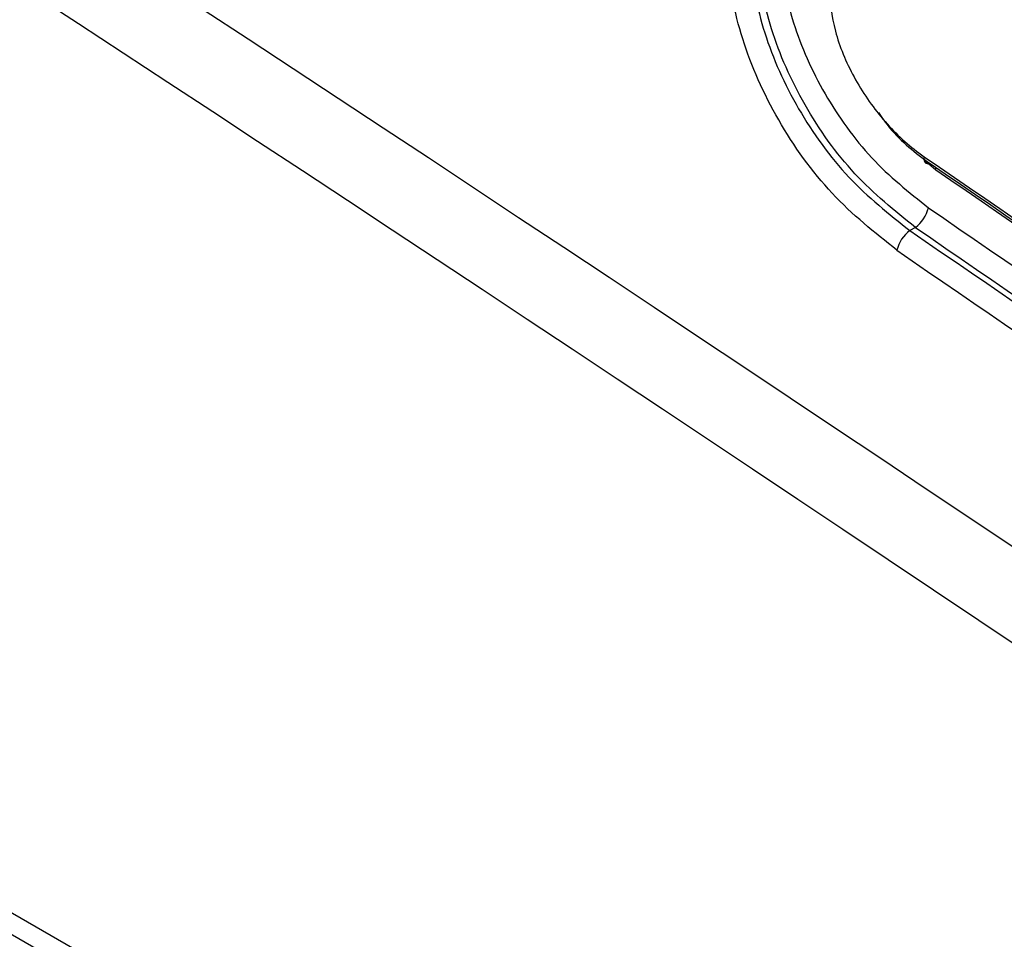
# Model space of a CAD drawing. Header units: inches. Extents: x 0.6 to 33.8, y 0 to 21.7.
# Tile 146 of 210: x 28.58 to 28.752, y 12.717 to 12.878. Entities that reach past the tile are written whole.
import ezdxf

# ---------------------------------------------------------------- set-up
doc = ezdxf.new("R2010")
doc.units = ezdxf.units.IN
doc.header["$MEASUREMENT"] = 0

msp = doc.modelspace()

# ---------------------------------------------------------------- linework, layer by layer
at = {"color": 7, "linetype": 'Continuous'}
for p, q in [((27.21680928, 13.5077937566), (28.9077585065, 12.5316295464)), ((27.2244365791, 13.4996192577), (28.9153858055, 12.5234550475)), ((28.7401497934, 12.8520027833), (28.7381498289, 12.8537676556)), ((28.7365827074, 12.8419618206), (28.7356244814, 12.8414055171))]:
    msp.add_line(p, q, dxfattribs=at)
at = {"color": 7, "linetype": 'Continuous', "flags": 128}
msp.add_lwpolyline([(28.7401497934, 12.8520027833), (28.7401870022, 12.8523336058), (28.7401847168, 12.8525215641)], dxfattribs=at)
at = {"color": 7, "linetype": 'Continuous'}
for centre, radius, start, end in [((28.7388510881, 12.853929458), 0.0008139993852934, 149.6109120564, 291.4898407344), ((28.7330381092, 12.8467849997), 0.0059855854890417, 306.312505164, 346.7630287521), ((28.7391683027, 12.8365825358), 0.0059849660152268, 126.3076331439, 166.7627602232)]:
    msp.add_arc(centre, radius, start, end, dxfattribs=at)
for centre, major_axis, ratio, start_param, end_param in [((38.5217596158, -6.7232241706), (-14.19441946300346, 20.6824037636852), 0.234478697, 5.737407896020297, 5.916607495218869), ((38.4817060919, -6.7679143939), (-14.12451657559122, 20.70148472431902), 0.2348022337, 5.739571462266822, 5.918885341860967), ((38.5217596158, 19.533777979), (14.88075988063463, -2.807096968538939), 0.6640231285, 4.126294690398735, 4.141202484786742), ((38.5217596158, 19.6081932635), (14.88138922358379, -2.727798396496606), 0.668927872, 4.123511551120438, 4.138597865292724), ((38.5221148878, 19.6054576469), (14.88562227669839, -2.727917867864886), 0.6689130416, 4.12340494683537, 4.138566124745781), ((38.5214043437, 19.6060323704), (14.88437795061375, -2.727689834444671), 0.6689130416, 4.123479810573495, 4.138566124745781), ((38.5217596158, 19.6032967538), (14.88861098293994, -2.727809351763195), 0.6688982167, 4.123373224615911, 4.138534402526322)]:
    msp.add_ellipse(centre, major_axis=major_axis, ratio=ratio, start_param=start_param, end_param=end_param, dxfattribs=at)
for points, knots in [([(28.73334235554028, 12.83795299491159), (28.72943606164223, 12.84106875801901), (28.7216234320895, 12.84730031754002), (28.712122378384, 12.86060559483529), (28.70569897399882, 12.87497965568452), (28.70380744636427, 12.88514602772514), (28.70374141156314, 12.89007282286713), (28.70373353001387, 12.89066085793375)], [0, 0, 0, 0, 0.2422027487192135, 0.4844080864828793, 0.7261773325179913, 0.9673180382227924, 1, 1, 1, 1]), ([(28.70774682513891, 12.89074005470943), (28.7077542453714, 12.89018882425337), (28.70781641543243, 12.88557036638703), (28.70959729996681, 12.87604447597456), (28.71564500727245, 12.86258574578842), (28.72459050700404, 12.85013722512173), (28.73194644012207, 12.84431612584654), (28.73562448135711, 12.84140551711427)], [0, 0, 0, 0, 0.0326796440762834, 0.2738048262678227, 0.5155671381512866, 0.75777865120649, 1, 1, 1, 1]), ([(28.73658270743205, 12.84196182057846), (28.73293831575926, 12.84489174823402), (28.7256489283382, 12.85075208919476), (28.71678360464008, 12.86324532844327), (28.71078980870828, 12.87673224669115), (28.70902493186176, 12.88626447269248), (28.70896333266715, 12.89088226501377), (28.70895598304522, 12.89143323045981)], [0, 0, 0, 0, 0.2421489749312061, 0.4843380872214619, 0.7261335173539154, 0.9673240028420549, 1, 1, 1, 1]), ([(28.71296838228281, 12.8915128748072), (28.71297527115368, 12.89099869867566), (28.71303300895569, 12.88668922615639), (28.7146873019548, 12.87779743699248), (28.72030556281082, 12.8652257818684), (28.72861555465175, 12.85358920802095), (28.7354484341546, 12.84813924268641), (28.73886466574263, 12.84541442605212)], [0, 0, 0, 0, 0.0326739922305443, 0.2738510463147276, 0.5156405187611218, 0.7578350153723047, 1, 1, 1, 1]), ([(28.72143146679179, 12.8840813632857), (28.72165412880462, 12.8815294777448), (28.72209945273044, 12.87642570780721), (28.72557261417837, 12.86819309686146), (28.73068591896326, 12.86070862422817), (28.73527418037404, 12.85636517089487), (28.73782296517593, 12.85457072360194), (28.73814892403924, 12.85434123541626)], [0, 0, 0, 0, 0.2408271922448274, 0.4816542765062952, 0.7227849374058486, 0.9645475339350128, 0.9999999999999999, 0.9999999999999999, 0.9999999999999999, 0.9999999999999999]), ([(28.73012508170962, 12.86207675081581), (28.73075014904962, 12.86117218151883), (28.73327487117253, 12.85751851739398), (28.73662704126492, 12.85503825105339), (28.73914928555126, 12.85317204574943)], [0, 0, 0, 0, 0.2475786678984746, 1, 1, 1, 1]), ([(28.73914928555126, 12.85317204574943), (28.76750781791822, 12.83376344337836), (28.79880962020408, 12.81234046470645), (28.84210656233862, 12.78301295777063), (28.87049767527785, 12.76383518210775), (28.89601960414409, 12.74672374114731), (28.90964805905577, 12.73758640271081)], [0, 0, 0, 0, 0.5013405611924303, 0.5533735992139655, 0.7615059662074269, 0.9999999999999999, 0.9999999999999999, 0.9999999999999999, 0.9999999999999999]), ([(28.91062026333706, 12.73642540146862), (28.89699406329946, 12.74556209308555), (28.87147635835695, 12.76267232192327), (28.84308995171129, 12.78184873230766), (28.79980019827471, 12.81117414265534), (28.768503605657, 12.83259557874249), (28.74014979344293, 12.85200278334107)], [0, 0, 0, 0, 0.2384940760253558, 0.4466264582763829, 0.4986594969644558, 1, 1, 1, 1]), ([(28.38568897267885, 12.82924252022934), (28.4017493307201, 12.79720957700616), (28.44523448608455, 12.71047692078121), (28.52496097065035, 12.57373625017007), (28.60711284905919, 12.43975548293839), (28.65897001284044, 12.35890828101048), (28.67779954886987, 12.32955235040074)], [0, 0, 0, 0, 0.1854861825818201, 0.5022238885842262, 0.819255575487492, 1, 1, 1, 1])]:
    msp.add_open_spline(points, degree=3, knots=knots, dxfattribs=at)

doc.saveas('drawing.dxf')
